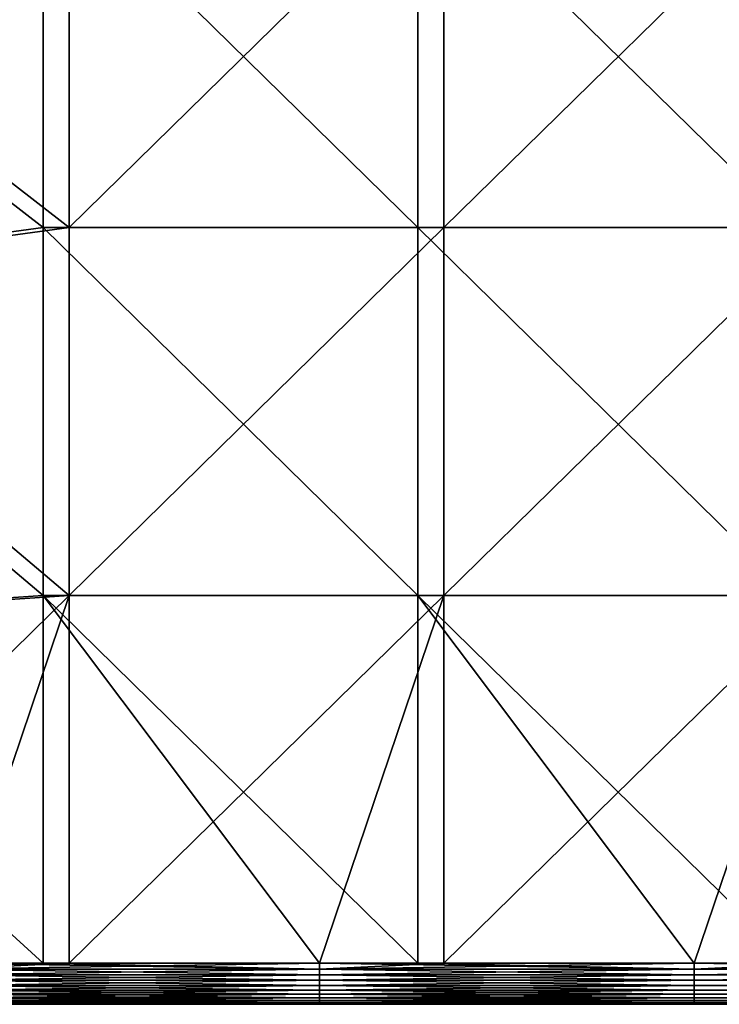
# Model space of a CAD drawing. Header units: millimetres. Extents: x 0 to 12.2, y -14.5 to 4.
# Tile 2 of 98: x 3.4 to 6.8, y -14.5 to -9.7. Entities that reach past the tile are written whole.
import ezdxf

# ---------------------------------------------------------------- set-up
doc = ezdxf.new("R2010")
doc.units = ezdxf.units.MM
doc.header["$LTSCALE"] = 65.185185
for name, color, linetype in [('12', 7, 'CONTINUOUS'), ('13', 7, 'CONTINUOUS'), ('14', 7, 'CONTINUOUS'), ('2', 7, 'CONTINUOUS'), ('3', 7, 'CONTINUOUS')]:
    doc.layers.add(name, color=color, linetype=linetype)

msp = doc.modelspace()

# ---------------------------------------------------------------- linework, layer by layer
at = {"layer": '12', "linetype": 'Continuous'}
for points in [[(3.5145, -8.9375, -7.75), (3.5145, -10.725, -7.75), (1.6927, -9.3091, -7.75), (3.5145, -8.9375, -7.75)], [(5.3364, -8.9375, -7.75), (5.3364, -10.725, -7.75), (3.5145, -8.9375, -7.75), (5.3364, -8.9375, -7.75)], [(3.5145, -8.9375, -7.75), (5.3364, -10.725, -7.75), (3.5145, -10.725, -7.75), (3.5145, -8.9375, -7.75)], [(7.1582, -8.9375, -7.75), (7.1582, -10.725, -7.75), (5.3364, -8.9375, -7.75), (7.1582, -8.9375, -7.75)], [(5.3364, -8.9375, -7.75), (7.1582, -10.725, -7.75), (5.3364, -10.725, -7.75), (5.3364, -8.9375, -7.75)], [(1.6927, -9.3091, -7.75), (3.5145, -10.725, -7.75), (1.6927, -10.9727, -7.75), (1.6927, -9.3091, -7.75)], [(3.5145, -10.725, -7.75), (3.5145, -12.5125, -7.75), (1.6927, -10.9727, -7.75), (3.5145, -10.725, -7.75)], [(5.3364, -10.725, -7.75), (5.3364, -12.5125, -7.75), (3.5145, -10.725, -7.75), (5.3364, -10.725, -7.75)], [(3.5145, -10.725, -7.75), (5.3364, -12.5125, -7.75), (3.5145, -12.5125, -7.75), (3.5145, -10.725, -7.75)], [(7.1582, -10.725, -7.75), (7.1582, -12.5125, -7.75), (5.3364, -10.725, -7.75), (7.1582, -10.725, -7.75)], [(5.3364, -10.725, -7.75), (7.1582, -12.5125, -7.75), (5.3364, -12.5125, -7.75), (5.3364, -10.725, -7.75)], [(1.6927, -10.9727, -7.75), (3.5145, -12.5125, -7.75), (1.6927, -12.6364, -7.75), (1.6927, -10.9727, -7.75)], [(3.5145, -12.5125, -7.75), (3.5145, -14.3, -7.75), (1.6927, -12.6364, -7.75), (3.5145, -12.5125, -7.75)], [(5.3364, -12.5125, -7.75), (5.3364, -14.3, -7.75), (3.5145, -12.5125, -7.75), (5.3364, -12.5125, -7.75)], [(5.3364, -14.3, -7.75), (4.8582, -14.3, -7.75), (3.5145, -12.5125, -7.75), (5.3364, -14.3, -7.75)], [(3.5145, -12.5125, -7.75), (4.8582, -14.3, -7.75), (3.5145, -14.3, -7.75), (3.5145, -12.5125, -7.75)], [(7.1582, -12.5125, -7.75), (7.1582, -14.3, -7.75), (5.3364, -12.5125, -7.75), (7.1582, -12.5125, -7.75)], [(7.1582, -14.3, -7.75), (6.68, -14.3, -7.75), (5.3364, -12.5125, -7.75), (7.1582, -14.3, -7.75)], [(5.3364, -12.5125, -7.75), (6.68, -14.3, -7.75), (5.3364, -14.3, -7.75), (5.3364, -12.5125, -7.75)], [(3.5145, -14.3, -7.75), (3.0364, -14.3, -7.75), (1.6927, -12.6364, -7.75), (3.5145, -14.3, -7.75)]]:
    msp.add_3dface(points, dxfattribs=at)
at = {"layer": '13', "linetype": 'Continuous'}
for points in [[(3.0364, -14.3, -7.75), (3.5145, -14.3, -7.75), (4.8582, -14.3285, -7.748), (3.0364, -14.3, -7.75)], [(3.0364, -14.3, -7.75), (4.8582, -14.3285, -7.748), (3.0364, -14.3285, -7.748), (3.0364, -14.3, -7.75)], [(3.5145, -14.3, -7.75), (4.8582, -14.3, -7.75), (4.8582, -14.3285, -7.748), (3.5145, -14.3, -7.75)], [(4.8582, -14.3, -7.75), (5.3364, -14.3, -7.75), (6.68, -14.3285, -7.748), (4.8582, -14.3, -7.75)], [(4.8582, -14.3, -7.75), (6.68, -14.3285, -7.748), (4.8582, -14.3285, -7.748), (4.8582, -14.3, -7.75)], [(5.3364, -14.3, -7.75), (6.68, -14.3, -7.75), (6.68, -14.3285, -7.748), (5.3364, -14.3, -7.75)], [(6.68, -14.3, -7.75), (7.1582, -14.3, -7.75), (8.5, -14.331, -7.7476), (6.68, -14.3, -7.75)], [(6.68, -14.3, -7.75), (8.5, -14.331, -7.7476), (6.68, -14.3285, -7.748), (6.68, -14.3, -7.75)], [(4.8582, -14.3285, -7.748), (4.8582, -14.3563, -7.7419), (3.0364, -14.3285, -7.748), (4.8582, -14.3285, -7.748)], [(3.0364, -14.3285, -7.748), (4.8582, -14.3563, -7.7419), (3.0364, -14.3563, -7.7419), (3.0364, -14.3285, -7.748)], [(4.8582, -14.3563, -7.7419), (4.8582, -14.3831, -7.7319), (3.0364, -14.3563, -7.7419), (4.8582, -14.3563, -7.7419)], [(3.0364, -14.3563, -7.7419), (4.8582, -14.3831, -7.7319), (3.0364, -14.3831, -7.7319), (3.0364, -14.3563, -7.7419)], [(6.68, -14.3285, -7.748), (6.68, -14.3563, -7.7419), (4.8582, -14.3285, -7.748), (6.68, -14.3285, -7.748)], [(4.8582, -14.3285, -7.748), (6.68, -14.3563, -7.7419), (4.8582, -14.3563, -7.7419), (4.8582, -14.3285, -7.748)], [(6.68, -14.3563, -7.7419), (6.68, -14.3831, -7.7319), (4.8582, -14.3563, -7.7419), (6.68, -14.3563, -7.7419)], [(4.8582, -14.3563, -7.7419), (6.68, -14.3831, -7.7319), (4.8582, -14.3831, -7.7319), (4.8582, -14.3563, -7.7419)], [(6.68, -14.3285, -7.748), (8.5, -14.331, -7.7476), (6.68, -14.3563, -7.7419), (6.68, -14.3285, -7.748)], [(8.5, -14.331, -7.7476), (8.5, -14.3616, -7.7403), (6.68, -14.3563, -7.7419), (8.5, -14.331, -7.7476)], [(6.68, -14.3563, -7.7419), (8.5, -14.3616, -7.7403), (6.68, -14.3831, -7.7319), (6.68, -14.3563, -7.7419)], [(4.8582, -14.3831, -7.7319), (4.8582, -14.4081, -7.7183), (3.0364, -14.3831, -7.7319), (4.8582, -14.3831, -7.7319)], [(3.0364, -14.3831, -7.7319), (4.8582, -14.4081, -7.7183), (3.0364, -14.4081, -7.7183), (3.0364, -14.3831, -7.7319)], [(6.68, -14.3831, -7.7319), (6.68, -14.4081, -7.7183), (4.8582, -14.3831, -7.7319), (6.68, -14.3831, -7.7319)], [(4.8582, -14.3831, -7.7319), (6.68, -14.4081, -7.7183), (4.8582, -14.4081, -7.7183), (4.8582, -14.3831, -7.7319)], [(8.5, -14.3616, -7.7403), (8.5, -14.3906, -7.7283), (6.68, -14.3831, -7.7319), (8.5, -14.3616, -7.7403)], [(6.68, -14.3831, -7.7319), (8.5, -14.3906, -7.7283), (6.68, -14.4081, -7.7183), (6.68, -14.3831, -7.7319)], [(8.5, -14.3906, -7.7283), (8.5, -14.4174, -7.7119), (6.68, -14.4081, -7.7183), (8.5, -14.3906, -7.7283)], [(4.8582, -14.4081, -7.7183), (4.8582, -14.431, -7.7011), (3.0364, -14.4081, -7.7183), (4.8582, -14.4081, -7.7183)], [(3.0364, -14.4081, -7.7183), (4.8582, -14.431, -7.7011), (3.0364, -14.431, -7.7011), (3.0364, -14.4081, -7.7183)], [(4.8582, -14.431, -7.7011), (4.8582, -14.4511, -7.681), (3.0364, -14.431, -7.7011), (4.8582, -14.431, -7.7011)], [(3.0364, -14.431, -7.7011), (4.8582, -14.4511, -7.681), (3.0364, -14.4511, -7.681), (3.0364, -14.431, -7.7011)], [(4.8582, -14.4511, -7.681), (4.8582, -14.4683, -7.6581), (3.0364, -14.4511, -7.681), (4.8582, -14.4511, -7.681)], [(3.0364, -14.4511, -7.681), (4.8582, -14.4683, -7.6581), (3.0364, -14.4683, -7.6581), (3.0364, -14.4511, -7.681)], [(6.68, -14.4081, -7.7183), (6.68, -14.431, -7.7011), (4.8582, -14.4081, -7.7183), (6.68, -14.4081, -7.7183)], [(4.8582, -14.4081, -7.7183), (6.68, -14.431, -7.7011), (4.8582, -14.431, -7.7011), (4.8582, -14.4081, -7.7183)], [(6.68, -14.431, -7.7011), (6.68, -14.4511, -7.681), (4.8582, -14.431, -7.7011), (6.68, -14.431, -7.7011)], [(4.8582, -14.431, -7.7011), (6.68, -14.4511, -7.681), (4.8582, -14.4511, -7.681), (4.8582, -14.431, -7.7011)], [(6.68, -14.4511, -7.681), (6.68, -14.4683, -7.6581), (4.8582, -14.4511, -7.681), (6.68, -14.4511, -7.681)], [(4.8582, -14.4511, -7.681), (6.68, -14.4683, -7.6581), (4.8582, -14.4683, -7.6581), (4.8582, -14.4511, -7.681)], [(6.68, -14.4081, -7.7183), (8.5, -14.4174, -7.7119), (6.68, -14.431, -7.7011), (6.68, -14.4081, -7.7183)], [(8.5, -14.4174, -7.7119), (8.5, -14.4413, -7.6915), (6.68, -14.431, -7.7011), (8.5, -14.4174, -7.7119)], [(6.68, -14.431, -7.7011), (8.5, -14.4413, -7.6915), (6.68, -14.4511, -7.681), (6.68, -14.431, -7.7011)], [(8.5, -14.4413, -7.6915), (8.5, -14.4617, -7.6676), (6.68, -14.4511, -7.681), (8.5, -14.4413, -7.6915)], [(6.68, -14.4511, -7.681), (8.5, -14.4617, -7.6676), (6.68, -14.4683, -7.6581), (6.68, -14.4511, -7.681)], [(4.8582, -14.4683, -7.6581), (4.8582, -14.4819, -7.6331), (3.0364, -14.4683, -7.6581), (4.8582, -14.4683, -7.6581)], [(3.0364, -14.4683, -7.6581), (4.8582, -14.4819, -7.6331), (3.0364, -14.4819, -7.6331), (3.0364, -14.4683, -7.6581)], [(4.8582, -14.4819, -7.6331), (4.8582, -14.4919, -7.6063), (3.0364, -14.4819, -7.6331), (4.8582, -14.4819, -7.6331)], [(3.0364, -14.4819, -7.6331), (4.8582, -14.4919, -7.6063), (3.0364, -14.4919, -7.6063), (3.0364, -14.4819, -7.6331)], [(4.8582, -14.4919, -7.6063), (4.8582, -14.498, -7.5785), (3.0364, -14.4919, -7.6063), (4.8582, -14.4919, -7.6063)], [(3.0364, -14.4919, -7.6063), (4.8582, -14.498, -7.5785), (3.0364, -14.498, -7.5785), (3.0364, -14.4919, -7.6063)], [(4.8582, -14.498, -7.5785), (4.8582, -14.5, -7.55), (3.0364, -14.498, -7.5785), (4.8582, -14.498, -7.5785)], [(4.8582, -14.5, -7.55), (4.0933, -14.5, -7.55), (3.0364, -14.498, -7.5785), (4.8582, -14.5, -7.55)], [(3.0364, -14.498, -7.5785), (4.0933, -14.5, -7.55), (3.0364, -14.5, -7.55), (3.0364, -14.498, -7.5785)], [(6.68, -14.4683, -7.6581), (6.68, -14.4819, -7.6331), (4.8582, -14.4683, -7.6581), (6.68, -14.4683, -7.6581)], [(4.8582, -14.4683, -7.6581), (6.68, -14.4819, -7.6331), (4.8582, -14.4819, -7.6331), (4.8582, -14.4683, -7.6581)], [(6.68, -14.4819, -7.6331), (6.68, -14.4919, -7.6063), (4.8582, -14.4819, -7.6331), (6.68, -14.4819, -7.6331)], [(4.8582, -14.4819, -7.6331), (6.68, -14.4919, -7.6063), (4.8582, -14.4919, -7.6063), (4.8582, -14.4819, -7.6331)], [(6.68, -14.4919, -7.6063), (6.68, -14.498, -7.5785), (4.8582, -14.4919, -7.6063), (6.68, -14.4919, -7.6063)], [(4.8582, -14.4919, -7.6063), (6.68, -14.498, -7.5785), (4.8582, -14.498, -7.5785), (4.8582, -14.4919, -7.6063)], [(6.68, -14.498, -7.5785), (6.68, -14.5, -7.55), (4.8582, -14.498, -7.5785), (6.68, -14.498, -7.5785)], [(6.68, -14.5, -7.55), (5.9152, -14.5, -7.55), (4.8582, -14.498, -7.5785), (6.68, -14.5, -7.55)], [(4.8582, -14.498, -7.5785), (5.9152, -14.5, -7.55), (4.8582, -14.5, -7.55), (4.8582, -14.498, -7.5785)], [(8.5, -14.4617, -7.6676), (8.5, -14.4782, -7.6409), (6.68, -14.4683, -7.6581), (8.5, -14.4617, -7.6676)], [(6.68, -14.4683, -7.6581), (8.5, -14.4782, -7.6409), (6.68, -14.4819, -7.6331), (6.68, -14.4683, -7.6581)], [(8.5, -14.4782, -7.6409), (8.5, -14.4902, -7.6118), (6.68, -14.4819, -7.6331), (8.5, -14.4782, -7.6409)], [(6.68, -14.4819, -7.6331), (8.5, -14.4902, -7.6118), (6.68, -14.4919, -7.6063), (6.68, -14.4819, -7.6331)], [(8.5, -14.4902, -7.6118), (8.5, -14.4975, -7.5813), (6.68, -14.4919, -7.6063), (8.5, -14.4902, -7.6118)], [(6.68, -14.4919, -7.6063), (8.5, -14.4975, -7.5813), (6.68, -14.498, -7.5785), (6.68, -14.4919, -7.6063)], [(8.5, -14.4975, -7.5813), (8.5, -14.5, -7.55), (6.68, -14.498, -7.5785), (8.5, -14.4975, -7.5813)], [(6.68, -14.498, -7.5785), (8.5, -14.5, -7.55), (7.737, -14.5, -7.55), (6.68, -14.498, -7.5785)], [(6.68, -14.5, -7.55), (6.68, -14.498, -7.5785), (7.737, -14.5, -7.55), (6.68, -14.5, -7.55)]]:
    msp.add_3dface(points, dxfattribs=at)
at = {"layer": '14', "linetype": 'Continuous'}
for points in [[(4.0933, -14.5, 7.55), (3.0364, -14.5, 7.55), (2.2715, -14.5, 5.8722), (4.0933, -14.5, 7.55)], [(4.0933, -14.5, 5.8722), (4.0933, -14.5, 7.55), (2.2715, -14.5, 5.8722), (4.0933, -14.5, 5.8722)], [(2.2715, -14.5, -7.55), (3.0364, -14.5, -7.55), (4.0933, -14.5, -5.8722), (2.2715, -14.5, -7.55)], [(2.2715, -14.5, -7.55), (4.0933, -14.5, -5.8722), (2.2715, -14.5, -5.8722), (2.2715, -14.5, -7.55)], [(4.0933, -14.5, -5.8722), (4.0933, -14.5, -4.1944), (2.2715, -14.5, -5.8722), (4.0933, -14.5, -5.8722)], [(4.0933, -14.5, -4.1944), (4.0933, -14.5, -2.5167), (2.2715, -14.5, -4.1944), (4.0933, -14.5, -4.1944)], [(2.2715, -14.5, -5.8722), (4.0933, -14.5, -4.1944), (2.2715, -14.5, -4.1944), (2.2715, -14.5, -5.8722)], [(4.0933, -14.5, -2.5167), (4.0933, -14.5, -0.8389), (2.2715, -14.5, -2.5167), (4.0933, -14.5, -2.5167)], [(2.2715, -14.5, -4.1944), (4.0933, -14.5, -2.5167), (2.2715, -14.5, -2.5167), (2.2715, -14.5, -4.1944)], [(4.0933, -14.5, -0.8389), (4.0933, -14.5, 0.8389), (2.2715, -14.5, -0.8389), (4.0933, -14.5, -0.8389)], [(2.2715, -14.5, -2.5167), (4.0933, -14.5, -0.8389), (2.2715, -14.5, -0.8389), (2.2715, -14.5, -2.5167)], [(4.0933, -14.5, 0.8389), (4.0933, -14.5, 2.5167), (2.2715, -14.5, 0.8389), (4.0933, -14.5, 0.8389)], [(2.2715, -14.5, -0.8389), (4.0933, -14.5, 0.8389), (2.2715, -14.5, 0.8389), (2.2715, -14.5, -0.8389)], [(4.0933, -14.5, 2.5167), (4.0933, -14.5, 4.1944), (2.2715, -14.5, 2.5167), (4.0933, -14.5, 2.5167)], [(2.2715, -14.5, 0.8389), (4.0933, -14.5, 2.5167), (2.2715, -14.5, 2.5167), (2.2715, -14.5, 0.8389)], [(4.0933, -14.5, 4.1944), (4.0933, -14.5, 5.8722), (2.2715, -14.5, 4.1944), (4.0933, -14.5, 4.1944)], [(2.2715, -14.5, 2.5167), (4.0933, -14.5, 4.1944), (2.2715, -14.5, 4.1944), (2.2715, -14.5, 2.5167)], [(2.2715, -14.5, 4.1944), (4.0933, -14.5, 5.8722), (2.2715, -14.5, 5.8722), (2.2715, -14.5, 4.1944)], [(3.0364, -14.5, -7.55), (4.0933, -14.5, -7.55), (4.0933, -14.5, -5.8722), (3.0364, -14.5, -7.55)], [(5.9152, -14.5, 7.55), (4.8582, -14.5, 7.55), (4.0933, -14.5, 5.8722), (5.9152, -14.5, 7.55)], [(5.9152, -14.5, 5.8722), (5.9152, -14.5, 7.55), (4.0933, -14.5, 5.8722), (5.9152, -14.5, 5.8722)], [(4.8582, -14.5, 7.55), (4.0933, -14.5, 7.55), (4.0933, -14.5, 5.8722), (4.8582, -14.5, 7.55)], [(4.0933, -14.5, -7.55), (4.8582, -14.5, -7.55), (5.9152, -14.5, -5.8722), (4.0933, -14.5, -7.55)], [(4.0933, -14.5, -7.55), (5.9152, -14.5, -5.8722), (4.0933, -14.5, -5.8722), (4.0933, -14.5, -7.55)], [(5.9152, -14.5, -5.8722), (5.9152, -14.5, -4.1944), (4.0933, -14.5, -5.8722), (5.9152, -14.5, -5.8722)], [(5.9152, -14.5, -4.1944), (5.9152, -14.5, -2.5167), (4.0933, -14.5, -4.1944), (5.9152, -14.5, -4.1944)], [(4.0933, -14.5, -5.8722), (5.9152, -14.5, -4.1944), (4.0933, -14.5, -4.1944), (4.0933, -14.5, -5.8722)], [(5.9152, -14.5, -2.5167), (5.9152, -14.5, -0.8389), (4.0933, -14.5, -2.5167), (5.9152, -14.5, -2.5167)], [(4.0933, -14.5, -4.1944), (5.9152, -14.5, -2.5167), (4.0933, -14.5, -2.5167), (4.0933, -14.5, -4.1944)], [(5.9152, -14.5, -0.8389), (5.9152, -14.5, 0.8389), (4.0933, -14.5, -0.8389), (5.9152, -14.5, -0.8389)], [(4.0933, -14.5, -2.5167), (5.9152, -14.5, -0.8389), (4.0933, -14.5, -0.8389), (4.0933, -14.5, -2.5167)], [(5.9152, -14.5, 0.8389), (5.9152, -14.5, 2.5167), (4.0933, -14.5, 0.8389), (5.9152, -14.5, 0.8389)], [(4.0933, -14.5, -0.8389), (5.9152, -14.5, 0.8389), (4.0933, -14.5, 0.8389), (4.0933, -14.5, -0.8389)], [(5.9152, -14.5, 2.5167), (5.9152, -14.5, 4.1944), (4.0933, -14.5, 2.5167), (5.9152, -14.5, 2.5167)], [(4.0933, -14.5, 0.8389), (5.9152, -14.5, 2.5167), (4.0933, -14.5, 2.5167), (4.0933, -14.5, 0.8389)], [(5.9152, -14.5, 4.1944), (5.9152, -14.5, 5.8722), (4.0933, -14.5, 4.1944), (5.9152, -14.5, 4.1944)], [(4.0933, -14.5, 2.5167), (5.9152, -14.5, 4.1944), (4.0933, -14.5, 4.1944), (4.0933, -14.5, 2.5167)], [(4.0933, -14.5, 4.1944), (5.9152, -14.5, 5.8722), (4.0933, -14.5, 5.8722), (4.0933, -14.5, 4.1944)], [(4.8582, -14.5, -7.55), (5.9152, -14.5, -7.55), (5.9152, -14.5, -5.8722), (4.8582, -14.5, -7.55)], [(7.737, -14.5, 7.55), (6.68, -14.5, 7.55), (5.9152, -14.5, 5.8722), (7.737, -14.5, 7.55)], [(7.737, -14.5, 5.8722), (7.737, -14.5, 7.55), (5.9152, -14.5, 5.8722), (7.737, -14.5, 5.8722)], [(6.68, -14.5, 7.55), (5.9152, -14.5, 7.55), (5.9152, -14.5, 5.8722), (6.68, -14.5, 7.55)], [(5.9152, -14.5, -7.55), (6.68, -14.5, -7.55), (7.737, -14.5, -5.8722), (5.9152, -14.5, -7.55)], [(5.9152, -14.5, -7.55), (7.737, -14.5, -5.8722), (5.9152, -14.5, -5.8722), (5.9152, -14.5, -7.55)], [(7.737, -14.5, -5.8722), (7.737, -14.5, -4.1944), (5.9152, -14.5, -5.8722), (7.737, -14.5, -5.8722)], [(7.737, -14.5, -4.1944), (7.737, -14.5, -2.5167), (5.9152, -14.5, -4.1944), (7.737, -14.5, -4.1944)], [(5.9152, -14.5, -5.8722), (7.737, -14.5, -4.1944), (5.9152, -14.5, -4.1944), (5.9152, -14.5, -5.8722)], [(7.737, -14.5, -2.5167), (7.737, -14.5, -0.8389), (5.9152, -14.5, -2.5167), (7.737, -14.5, -2.5167)], [(5.9152, -14.5, -4.1944), (7.737, -14.5, -2.5167), (5.9152, -14.5, -2.5167), (5.9152, -14.5, -4.1944)], [(7.737, -14.5, -0.8389), (7.737, -14.5, 0.8389), (5.9152, -14.5, -0.8389), (7.737, -14.5, -0.8389)], [(5.9152, -14.5, -2.5167), (7.737, -14.5, -0.8389), (5.9152, -14.5, -0.8389), (5.9152, -14.5, -2.5167)], [(7.737, -14.5, 0.8389), (7.737, -14.5, 2.5167), (5.9152, -14.5, 0.8389), (7.737, -14.5, 0.8389)], [(5.9152, -14.5, -0.8389), (7.737, -14.5, 0.8389), (5.9152, -14.5, 0.8389), (5.9152, -14.5, -0.8389)], [(7.737, -14.5, 2.5167), (7.737, -14.5, 4.1944), (5.9152, -14.5, 2.5167), (7.737, -14.5, 2.5167)], [(5.9152, -14.5, 0.8389), (7.737, -14.5, 2.5167), (5.9152, -14.5, 2.5167), (5.9152, -14.5, 0.8389)], [(7.737, -14.5, 4.1944), (7.737, -14.5, 5.8722), (5.9152, -14.5, 4.1944), (7.737, -14.5, 4.1944)], [(5.9152, -14.5, 2.5167), (7.737, -14.5, 4.1944), (5.9152, -14.5, 4.1944), (5.9152, -14.5, 2.5167)], [(5.9152, -14.5, 4.1944), (7.737, -14.5, 5.8722), (5.9152, -14.5, 5.8722), (5.9152, -14.5, 4.1944)], [(6.68, -14.5, -7.55), (7.737, -14.5, -7.55), (7.737, -14.5, -5.8722), (6.68, -14.5, -7.55)]]:
    msp.add_3dface(points, dxfattribs=at)
at = {"layer": '2', "linetype": 'Continuous'}
for points in [[(4.8582, -14.3285, 7.748), (4.8582, -14.3, 7.75), (3.0364, -14.3285, 7.748), (4.8582, -14.3285, 7.748)], [(4.8582, -14.3, 7.75), (3.6418, -14.3, 7.75), (3.0364, -14.3285, 7.748), (4.8582, -14.3, 7.75)], [(3.0364, -14.3285, 7.748), (3.6418, -14.3, 7.75), (3.0364, -14.3, 7.75), (3.0364, -14.3285, 7.748)], [(6.68, -14.3285, 7.748), (6.68, -14.3, 7.75), (4.8582, -14.3285, 7.748), (6.68, -14.3285, 7.748)], [(6.68, -14.3, 7.75), (5.4636, -14.3, 7.75), (4.8582, -14.3285, 7.748), (6.68, -14.3, 7.75)], [(4.8582, -14.3285, 7.748), (5.4636, -14.3, 7.75), (4.8582, -14.3, 7.75), (4.8582, -14.3285, 7.748)], [(8.5, -14.3313, 7.7475), (8.5, -14.3, 7.75), (6.68, -14.3285, 7.748), (8.5, -14.3313, 7.7475)], [(6.68, -14.3285, 7.748), (8.5, -14.3, 7.75), (7.2855, -14.3, 7.75), (6.68, -14.3285, 7.748)], [(6.68, -14.3, 7.75), (6.68, -14.3285, 7.748), (7.2855, -14.3, 7.75), (6.68, -14.3, 7.75)], [(4.8582, -14.3563, 7.7419), (4.8582, -14.3285, 7.748), (3.0364, -14.3563, 7.7419), (4.8582, -14.3563, 7.7419)], [(3.0364, -14.3563, 7.7419), (4.8582, -14.3285, 7.748), (3.0364, -14.3285, 7.748), (3.0364, -14.3563, 7.7419)], [(4.8582, -14.3831, 7.7319), (4.8582, -14.3563, 7.7419), (3.0364, -14.3831, 7.7319), (4.8582, -14.3831, 7.7319)], [(3.0364, -14.3831, 7.7319), (4.8582, -14.3563, 7.7419), (3.0364, -14.3563, 7.7419), (3.0364, -14.3831, 7.7319)], [(6.68, -14.3563, 7.7419), (6.68, -14.3285, 7.748), (4.8582, -14.3563, 7.7419), (6.68, -14.3563, 7.7419)], [(4.8582, -14.3563, 7.7419), (6.68, -14.3285, 7.748), (4.8582, -14.3285, 7.748), (4.8582, -14.3563, 7.7419)], [(6.68, -14.3831, 7.7319), (6.68, -14.3563, 7.7419), (4.8582, -14.3831, 7.7319), (6.68, -14.3831, 7.7319)], [(4.8582, -14.3831, 7.7319), (6.68, -14.3563, 7.7419), (4.8582, -14.3563, 7.7419), (4.8582, -14.3831, 7.7319)], [(6.68, -14.3563, 7.7419), (8.5, -14.3313, 7.7475), (6.68, -14.3285, 7.748), (6.68, -14.3563, 7.7419)], [(8.5, -14.3618, 7.7402), (8.5, -14.3313, 7.7475), (6.68, -14.3563, 7.7419), (8.5, -14.3618, 7.7402)], [(6.68, -14.3831, 7.7319), (8.5, -14.3618, 7.7402), (6.68, -14.3563, 7.7419), (6.68, -14.3831, 7.7319)], [(4.8582, -14.4081, 7.7183), (4.8582, -14.3831, 7.7319), (3.0364, -14.4081, 7.7183), (4.8582, -14.4081, 7.7183)], [(3.0364, -14.4081, 7.7183), (4.8582, -14.3831, 7.7319), (3.0364, -14.3831, 7.7319), (3.0364, -14.4081, 7.7183)], [(6.68, -14.4081, 7.7183), (6.68, -14.3831, 7.7319), (4.8582, -14.4081, 7.7183), (6.68, -14.4081, 7.7183)], [(4.8582, -14.4081, 7.7183), (6.68, -14.3831, 7.7319), (4.8582, -14.3831, 7.7319), (4.8582, -14.4081, 7.7183)], [(8.5, -14.3909, 7.7282), (8.5, -14.3618, 7.7402), (6.68, -14.3831, 7.7319), (8.5, -14.3909, 7.7282)], [(6.68, -14.4081, 7.7183), (8.5, -14.3909, 7.7282), (6.68, -14.3831, 7.7319), (6.68, -14.4081, 7.7183)], [(8.5, -14.4176, 7.7117), (8.5, -14.3909, 7.7282), (6.68, -14.4081, 7.7183), (8.5, -14.4176, 7.7117)], [(4.8582, -14.431, 7.7011), (4.8582, -14.4081, 7.7183), (3.0364, -14.431, 7.7011), (4.8582, -14.431, 7.7011)], [(3.0364, -14.431, 7.7011), (4.8582, -14.4081, 7.7183), (3.0364, -14.4081, 7.7183), (3.0364, -14.431, 7.7011)], [(4.8582, -14.4511, 7.681), (4.8582, -14.431, 7.7011), (3.0364, -14.4511, 7.681), (4.8582, -14.4511, 7.681)], [(3.0364, -14.4511, 7.681), (4.8582, -14.431, 7.7011), (3.0364, -14.431, 7.7011), (3.0364, -14.4511, 7.681)], [(4.8582, -14.4683, 7.6581), (4.8582, -14.4511, 7.681), (3.0364, -14.4683, 7.6581), (4.8582, -14.4683, 7.6581)], [(3.0364, -14.4683, 7.6581), (4.8582, -14.4511, 7.681), (3.0364, -14.4511, 7.681), (3.0364, -14.4683, 7.6581)], [(6.68, -14.431, 7.7011), (6.68, -14.4081, 7.7183), (4.8582, -14.431, 7.7011), (6.68, -14.431, 7.7011)], [(4.8582, -14.431, 7.7011), (6.68, -14.4081, 7.7183), (4.8582, -14.4081, 7.7183), (4.8582, -14.431, 7.7011)], [(6.68, -14.4511, 7.681), (6.68, -14.431, 7.7011), (4.8582, -14.4511, 7.681), (6.68, -14.4511, 7.681)], [(4.8582, -14.4511, 7.681), (6.68, -14.431, 7.7011), (4.8582, -14.431, 7.7011), (4.8582, -14.4511, 7.681)], [(6.68, -14.4683, 7.6581), (6.68, -14.4511, 7.681), (4.8582, -14.4683, 7.6581), (6.68, -14.4683, 7.6581)], [(4.8582, -14.4683, 7.6581), (6.68, -14.4511, 7.681), (4.8582, -14.4511, 7.681), (4.8582, -14.4683, 7.6581)], [(6.68, -14.431, 7.7011), (8.5, -14.4176, 7.7117), (6.68, -14.4081, 7.7183), (6.68, -14.431, 7.7011)], [(8.5, -14.4415, 7.6913), (8.5, -14.4176, 7.7117), (6.68, -14.431, 7.7011), (8.5, -14.4415, 7.6913)], [(6.68, -14.4511, 7.681), (8.5, -14.4415, 7.6913), (6.68, -14.431, 7.7011), (6.68, -14.4511, 7.681)], [(8.5, -14.4619, 7.6674), (8.5, -14.4415, 7.6913), (6.68, -14.4511, 7.681), (8.5, -14.4619, 7.6674)], [(6.68, -14.4683, 7.6581), (8.5, -14.4619, 7.6674), (6.68, -14.4511, 7.681), (6.68, -14.4683, 7.6581)], [(4.8582, -14.4819, 7.6331), (4.8582, -14.4683, 7.6581), (3.0364, -14.4819, 7.6331), (4.8582, -14.4819, 7.6331)], [(3.0364, -14.4819, 7.6331), (4.8582, -14.4683, 7.6581), (3.0364, -14.4683, 7.6581), (3.0364, -14.4819, 7.6331)], [(4.8582, -14.4919, 7.6063), (4.8582, -14.4819, 7.6331), (3.0364, -14.4919, 7.6063), (4.8582, -14.4919, 7.6063)], [(3.0364, -14.4919, 7.6063), (4.8582, -14.4819, 7.6331), (3.0364, -14.4819, 7.6331), (3.0364, -14.4919, 7.6063)], [(4.8582, -14.498, 7.5785), (4.8582, -14.4919, 7.6063), (3.0364, -14.498, 7.5785), (4.8582, -14.498, 7.5785)], [(3.0364, -14.498, 7.5785), (4.8582, -14.4919, 7.6063), (3.0364, -14.4919, 7.6063), (3.0364, -14.498, 7.5785)], [(4.0933, -14.5, 7.55), (4.8582, -14.498, 7.5785), (3.0364, -14.5, 7.55), (4.0933, -14.5, 7.55)], [(3.0364, -14.5, 7.55), (4.8582, -14.498, 7.5785), (3.0364, -14.498, 7.5785), (3.0364, -14.5, 7.55)], [(4.8582, -14.5, 7.55), (4.8582, -14.498, 7.5785), (4.0933, -14.5, 7.55), (4.8582, -14.5, 7.55)], [(6.68, -14.4819, 7.6331), (6.68, -14.4683, 7.6581), (4.8582, -14.4819, 7.6331), (6.68, -14.4819, 7.6331)], [(4.8582, -14.4819, 7.6331), (6.68, -14.4683, 7.6581), (4.8582, -14.4683, 7.6581), (4.8582, -14.4819, 7.6331)], [(6.68, -14.4919, 7.6063), (6.68, -14.4819, 7.6331), (4.8582, -14.4919, 7.6063), (6.68, -14.4919, 7.6063)], [(4.8582, -14.4919, 7.6063), (6.68, -14.4819, 7.6331), (4.8582, -14.4819, 7.6331), (4.8582, -14.4919, 7.6063)], [(6.68, -14.498, 7.5785), (6.68, -14.4919, 7.6063), (4.8582, -14.498, 7.5785), (6.68, -14.498, 7.5785)], [(4.8582, -14.498, 7.5785), (6.68, -14.4919, 7.6063), (4.8582, -14.4919, 7.6063), (4.8582, -14.498, 7.5785)], [(5.9152, -14.5, 7.55), (6.68, -14.498, 7.5785), (4.8582, -14.5, 7.55), (5.9152, -14.5, 7.55)], [(4.8582, -14.5, 7.55), (6.68, -14.498, 7.5785), (4.8582, -14.498, 7.5785), (4.8582, -14.5, 7.55)], [(6.68, -14.5, 7.55), (6.68, -14.498, 7.5785), (5.9152, -14.5, 7.55), (6.68, -14.5, 7.55)], [(8.5, -14.4783, 7.6406), (8.5, -14.4619, 7.6674), (6.68, -14.4683, 7.6581), (8.5, -14.4783, 7.6406)], [(6.68, -14.4819, 7.6331), (8.5, -14.4783, 7.6406), (6.68, -14.4683, 7.6581), (6.68, -14.4819, 7.6331)], [(8.5, -14.4903, 7.6116), (8.5, -14.4783, 7.6406), (6.68, -14.4819, 7.6331), (8.5, -14.4903, 7.6116)], [(6.68, -14.4919, 7.6063), (8.5, -14.4903, 7.6116), (6.68, -14.4819, 7.6331), (6.68, -14.4919, 7.6063)], [(8.5, -14.4976, 7.581), (8.5, -14.4903, 7.6116), (6.68, -14.4919, 7.6063), (8.5, -14.4976, 7.581)], [(6.68, -14.498, 7.5785), (8.5, -14.4976, 7.581), (6.68, -14.4919, 7.6063), (6.68, -14.498, 7.5785)], [(7.737, -14.5, 7.55), (8.5, -14.4976, 7.581), (6.68, -14.5, 7.55), (7.737, -14.5, 7.55)], [(6.68, -14.5, 7.55), (8.5, -14.4976, 7.581), (6.68, -14.498, 7.5785), (6.68, -14.5, 7.55)]]:
    msp.add_3dface(points, dxfattribs=at)
at = {"layer": '3', "linetype": 'Continuous'}
for points in [[(3.6418, -10.725, 7.75), (3.6418, -8.9375, 7.75), (1.82, -9.3091, 7.75), (3.6418, -10.725, 7.75)], [(5.4636, -10.725, 7.75), (5.4636, -8.9375, 7.75), (3.6418, -10.725, 7.75), (5.4636, -10.725, 7.75)], [(3.6418, -10.725, 7.75), (5.4636, -8.9375, 7.75), (3.6418, -8.9375, 7.75), (3.6418, -10.725, 7.75)], [(7.2855, -10.725, 7.75), (7.2855, -8.9375, 7.75), (5.4636, -10.725, 7.75), (7.2855, -10.725, 7.75)], [(5.4636, -10.725, 7.75), (7.2855, -8.9375, 7.75), (5.4636, -8.9375, 7.75), (5.4636, -10.725, 7.75)], [(1.82, -10.9727, 7.75), (3.6418, -10.725, 7.75), (1.82, -9.3091, 7.75), (1.82, -10.9727, 7.75)], [(3.6418, -12.5125, 7.75), (3.6418, -10.725, 7.75), (1.82, -10.9727, 7.75), (3.6418, -12.5125, 7.75)], [(5.4636, -12.5125, 7.75), (5.4636, -10.725, 7.75), (3.6418, -12.5125, 7.75), (5.4636, -12.5125, 7.75)], [(3.6418, -12.5125, 7.75), (5.4636, -10.725, 7.75), (3.6418, -10.725, 7.75), (3.6418, -12.5125, 7.75)], [(7.2855, -12.5125, 7.75), (7.2855, -10.725, 7.75), (5.4636, -12.5125, 7.75), (7.2855, -12.5125, 7.75)], [(5.4636, -12.5125, 7.75), (7.2855, -10.725, 7.75), (5.4636, -10.725, 7.75), (5.4636, -12.5125, 7.75)], [(1.82, -12.6364, 7.75), (3.6418, -12.5125, 7.75), (1.82, -10.9727, 7.75), (1.82, -12.6364, 7.75)], [(1.82, -14.3, 7.75), (3.0364, -14.3, 7.75), (3.6418, -12.5125, 7.75), (1.82, -14.3, 7.75)], [(1.82, -14.3, 7.75), (3.6418, -12.5125, 7.75), (1.82, -12.6364, 7.75), (1.82, -14.3, 7.75)], [(3.0364, -14.3, 7.75), (3.6418, -14.3, 7.75), (3.6418, -12.5125, 7.75), (3.0364, -14.3, 7.75)], [(3.6418, -14.3, 7.75), (4.8582, -14.3, 7.75), (5.4636, -12.5125, 7.75), (3.6418, -14.3, 7.75)], [(3.6418, -14.3, 7.75), (5.4636, -12.5125, 7.75), (3.6418, -12.5125, 7.75), (3.6418, -14.3, 7.75)], [(4.8582, -14.3, 7.75), (5.4636, -14.3, 7.75), (5.4636, -12.5125, 7.75), (4.8582, -14.3, 7.75)], [(5.4636, -14.3, 7.75), (6.68, -14.3, 7.75), (7.2855, -12.5125, 7.75), (5.4636, -14.3, 7.75)], [(5.4636, -14.3, 7.75), (7.2855, -12.5125, 7.75), (5.4636, -12.5125, 7.75), (5.4636, -14.3, 7.75)], [(6.68, -14.3, 7.75), (7.2855, -14.3, 7.75), (7.2855, -12.5125, 7.75), (6.68, -14.3, 7.75)]]:
    msp.add_3dface(points, dxfattribs=at)

doc.saveas('drawing.dxf')
